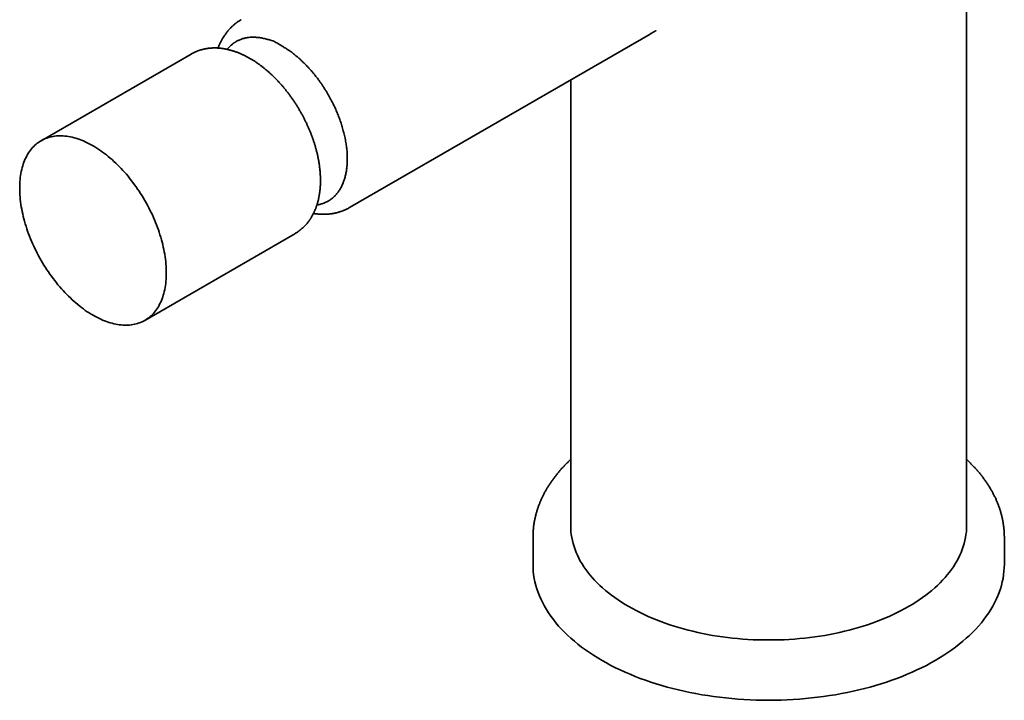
# Model space of a CAD drawing. Header units: millimetres. Extents: x 8 to 497, y 12 to 425.
# Tile 3 of 7: x 382 to 486, y 64 to 136. Entities that reach past the tile are written whole.
import ezdxf

# ---------------------------------------------------------------- set-up
doc = ezdxf.new("R2010")
doc.units = ezdxf.units.MM

msp = doc.modelspace()

# ---------------------------------------------------------------- linework, layer by layer
at = {"color": 7, "linetype": 'Continuous', "lineweight": 35}
for p, q in [((482.5, 82.75), (482.5, 181.3)), ((417.04, 116.48), (448.92, 134.88)), ((400.24, 132.76), (384.33, 123.57)), ((440.5, 130.02), (440.5, 82.75)), ((395.32, 104.52), (411.23, 113.7)), ((436.5, 81.52), (436.5, 78.67)), ((436.5, 81.52), (436.5, 81.52)), ((486.5, 78.67), (486.5, 81.52))]:
    msp.add_line(p, q, dxfattribs=at)
at = {"color": 7, "linetype": 'Continuous', "lineweight": 35, "flags": 128}
for points in [[(397.6, 109.55), (397.6, 109.32), (397.59, 109.09), (397.58, 108.86), (397.56, 108.64), (397.54, 108.42), (397.51, 108.21), (397.47, 107.99), (397.43, 107.79), (397.39, 107.58), (397.34, 107.38), (397.28, 107.19), (397.22, 107), (397.16, 106.81), (397.09, 106.63), (397.01, 106.46), (396.93, 106.29), (396.85, 106.13), (396.76, 105.97), (396.66, 105.81), (396.56, 105.67), (396.46, 105.52), (396.35, 105.39), (396.24, 105.26), (396.12, 105.13), (396, 105.01), (395.87, 104.9), (395.74, 104.8), (395.61, 104.7), (395.47, 104.61), (395.33, 104.52), (395.18, 104.44), (395.03, 104.37), (394.88, 104.3), (394.72, 104.24), (394.56, 104.19), (394.4, 104.14), (394.23, 104.1), (394.06, 104.07), (393.89, 104.04), (393.71, 104.02), (393.54, 104.01), (393.36, 104), (393.17, 104.01), (392.99, 104.01), (392.8, 104.03), (392.61, 104.05), (392.42, 104.08), (392.23, 104.12), (392.03, 104.16), (391.84, 104.21), (391.64, 104.26), (391.44, 104.33), (391.24, 104.4), (391.04, 104.47), (390.84, 104.55), (390.64, 104.64), (390.44, 104.74), (390.23, 104.84), (390.03, 104.95), (389.83, 105.06), (389.62, 105.18), (389.42, 105.31), (389.21, 105.44), (389.01, 105.58), (388.81, 105.73), (388.61, 105.88), (388.41, 106.03), (388.21, 106.19), (388.01, 106.36), (387.81, 106.53), (387.62, 106.71), (387.42, 106.89), (387.23, 107.08), (387.04, 107.27), (386.85, 107.47), (386.66, 107.67), (386.48, 107.87), (386.29, 108.08), (386.11, 108.29), (385.94, 108.51), (385.76, 108.73), (385.59, 108.96), (385.42, 109.19), (385.25, 109.42), (385.09, 109.65), (384.93, 109.89), (384.77, 110.13), (384.62, 110.37), (384.47, 110.62), (384.33, 110.87), (384.18, 111.12), (384.04, 111.37), (383.91, 111.63), (383.78, 111.88), (383.65, 112.14), (383.53, 112.4), (383.41, 112.66), (383.3, 112.92), (383.19, 113.18), (383.09, 113.44), (382.99, 113.71), (382.89, 113.97), (382.8, 114.23), (382.72, 114.49), (382.64, 114.76), (382.56, 115.02), (382.49, 115.28), (382.43, 115.54), (382.37, 115.8), (382.31, 116.06), (382.26, 116.31), (382.22, 116.57), (382.18, 116.82), (382.14, 117.07), (382.11, 117.32), (382.09, 117.57), (382.07, 117.82), (382.06, 118.06), (382.05, 118.3), (382.05, 118.54), (382.05, 118.77), (382.06, 119), (382.07, 119.23), (382.09, 119.45), (382.11, 119.67), (382.14, 119.89), (382.18, 120.1), (382.22, 120.3), (382.26, 120.51), (382.31, 120.71), (382.37, 120.9), (382.43, 121.09), (382.49, 121.28), (382.56, 121.46), (382.64, 121.63), (382.72, 121.8), (382.8, 121.96), (382.89, 122.12), (382.99, 122.28), (383.09, 122.42), (383.19, 122.57), (383.3, 122.7), (383.41, 122.83), (383.53, 122.96), (383.65, 123.08), (383.78, 123.19), (383.91, 123.29), (384.04, 123.39), (384.18, 123.48), (384.33, 123.57), (384.47, 123.65), (384.62, 123.72), (384.77, 123.79), (384.93, 123.85), (385.09, 123.9), (385.25, 123.95), (385.42, 123.99), (385.59, 124.02), (385.76, 124.05), (385.94, 124.07), (386.11, 124.08), (386.29, 124.09), (386.48, 124.09), (386.66, 124.08), (386.85, 124.06), (387.04, 124.04), (387.23, 124.01), (387.42, 123.98), (387.62, 123.93), (387.81, 123.88), (388.01, 123.83), (388.21, 123.76), (388.41, 123.69), (388.61, 123.62), (388.81, 123.54), (389.01, 123.45), (389.21, 123.35), (389.42, 123.25), (389.62, 123.14), (389.83, 123.03), (390.03, 122.91), (390.23, 122.78), (390.44, 122.65), (390.64, 122.51), (390.84, 122.36), (391.04, 122.21), (391.24, 122.06), (391.44, 121.9), (391.64, 121.73), (391.84, 121.56), (392.03, 121.38), (392.23, 121.2), (392.42, 121.01), (392.61, 120.82), (392.8, 120.63), (392.99, 120.42), (393.17, 120.22), (393.36, 120.01), (393.54, 119.8), (393.71, 119.58), (393.89, 119.36), (394.06, 119.13), (394.23, 118.9), (394.4, 118.67), (394.56, 118.44), (394.72, 118.2), (394.88, 117.96), (395.03, 117.72), (395.18, 117.47), (395.33, 117.22), (395.47, 116.97), (395.61, 116.72), (395.74, 116.46), (395.87, 116.21), (396, 115.95), (396.12, 115.69), (396.24, 115.43), (396.35, 115.17), (396.46, 114.91), (396.56, 114.65), (396.66, 114.38), (396.76, 114.12), (396.85, 113.86), (396.93, 113.6), (397.01, 113.33), (397.09, 113.07), (397.16, 112.81), (397.22, 112.55), (397.28, 112.29), (397.34, 112.03), (397.39, 111.78), (397.43, 111.52), (397.47, 111.27), (397.51, 111.02), (397.54, 110.77), (397.56, 110.52), (397.58, 110.27), (397.59, 110.03), (397.6, 109.79), (397.6, 109.55)], [(440.5, 82.75), (440.5, 82.43), (440.53, 82.11), (440.56, 81.8), (440.61, 81.48), (440.68, 81.17), (440.76, 80.85), (440.85, 80.54), (440.96, 80.23), (441.08, 79.92), (441.21, 79.61), (441.36, 79.31), (441.52, 79), (441.7, 78.7), (441.89, 78.4), (442.1, 78.11), (442.31, 77.82), (442.54, 77.53), (442.79, 77.24), (443.04, 76.96), (443.31, 76.69), (443.59, 76.41), (443.88, 76.15), (444.19, 75.88), (444.51, 75.62), (444.84, 75.37), (445.18, 75.12), (445.53, 74.88), (445.89, 74.64), (446.26, 74.4), (446.65, 74.18), (447.04, 73.95), (447.45, 73.74), (447.86, 73.53), (448.28, 73.33), (448.71, 73.13), (449.15, 72.94), (449.6, 72.76), (450.06, 72.58), (450.52, 72.41), (451, 72.25), (451.48, 72.09), (451.96, 71.95), (452.46, 71.81), (452.96, 71.67), (453.46, 71.55), (453.97, 71.43), (454.49, 71.32), (455.01, 71.22), (455.53, 71.12), (456.06, 71.04), (456.59, 70.96), (457.13, 70.89), (457.67, 70.83), (458.21, 70.77), (458.76, 70.73), (459.3, 70.69), (459.85, 70.66), (460.4, 70.64), (460.95, 70.63), (461.5, 70.63), (462.05, 70.63), (462.6, 70.64), (463.14, 70.66), (463.69, 70.69), (464.24, 70.73), (464.78, 70.77), (465.32, 70.83), (465.86, 70.89), (466.4, 70.96), (466.93, 71.04), (467.46, 71.12), (467.99, 71.22), (468.51, 71.32), (469.02, 71.43), (469.53, 71.55), (470.04, 71.67), (470.54, 71.81), (471.03, 71.95), (471.52, 72.09), (472, 72.25), (472.47, 72.41), (472.93, 72.58), (473.39, 72.76), (473.84, 72.94), (474.28, 73.13), (474.71, 73.33), (475.14, 73.53), (475.55, 73.74), (475.95, 73.95), (476.35, 74.18)], [(476.35, 74.18), (476.73, 74.4), (477.1, 74.64), (477.47, 74.88), (477.82, 75.12), (478.16, 75.37), (478.49, 75.62), (478.8, 75.88), (479.11, 76.15), (479.4, 76.41), (479.68, 76.69), (479.95, 76.96), (480.21, 77.24), (480.45, 77.53), (480.68, 77.82), (480.9, 78.11), (481.1, 78.4), (481.29, 78.7), (481.47, 79), (481.63, 79.31), (481.78, 79.61), (481.92, 79.92), (482.04, 80.23), (482.15, 80.54), (482.24, 80.85), (482.32, 81.17), (482.38, 81.48), (482.43, 81.8), (482.47, 82.11), (482.49, 82.43), (482.5, 82.75)], [(436.5, 78.67), (436.51, 78.29), (436.53, 77.91), (436.57, 77.53), (436.63, 77.16), (436.71, 76.78), (436.8, 76.41), (436.92, 76.04), (437.04, 75.66), (437.19, 75.3), (437.35, 74.93), (437.53, 74.57), (437.72, 74.21), (437.93, 73.85), (438.16, 73.49), (438.4, 73.14), (438.66, 72.8), (438.93, 72.45), (439.22, 72.11), (439.53, 71.78), (439.85, 71.45), (440.18, 71.12), (440.53, 70.81), (440.89, 70.49), (441.27, 70.18), (441.66, 69.88), (442.07, 69.58), (442.49, 69.29), (442.92, 69.01), (443.36, 68.73), (443.82, 68.46), (444.29, 68.2), (444.77, 67.94), (445.26, 67.69), (445.76, 67.45), (446.28, 67.22), (446.8, 66.99), (447.34, 66.77), (447.88, 66.56), (448.43, 66.36), (449, 66.17), (449.57, 65.98), (450.15, 65.81), (450.73, 65.64), (451.33, 65.48), (451.93, 65.33), (452.54, 65.19), (453.15, 65.06), (453.77, 64.94), (454.4, 64.83), (455.03, 64.73), (455.66, 64.63), (456.3, 64.55), (456.94, 64.48), (457.59, 64.41), (458.23, 64.36), (458.88, 64.31), (459.54, 64.28), (460.19, 64.25), (460.84, 64.24), (461.5, 64.23), (462.15, 64.24), (462.81, 64.25), (463.46, 64.28), (464.11, 64.31), (464.76, 64.36), (465.41, 64.41), (466.05, 64.48), (466.69, 64.55), (467.33, 64.63), (467.97, 64.73), (468.6, 64.83), (469.22, 64.94), (469.84, 65.06), (470.46, 65.19), (471.06, 65.33), (471.67, 65.48), (472.26, 65.64), (472.85, 65.81), (473.43, 65.98), (474, 66.17), (474.56, 66.36), (475.11, 66.56), (475.66, 66.77), (476.19, 66.99), (476.72, 67.22), (477.23, 67.45), (477.73, 67.69), (478.23, 67.94), (478.71, 68.2), (479.17, 68.46)], [(479.17, 68.46), (479.63, 68.73), (480.08, 69.01), (480.51, 69.29), (480.93, 69.58), (481.33, 69.88), (481.72, 70.18), (482.1, 70.49), (482.46, 70.81), (482.81, 71.12), (483.15, 71.45), (483.47, 71.78), (483.77, 72.11), (484.06, 72.45), (484.34, 72.8), (484.59, 73.14), (484.84, 73.49), (485.06, 73.85), (485.27, 74.21), (485.47, 74.57), (485.65, 74.93), (485.81, 75.3), (485.95, 75.66), (486.08, 76.04), (486.19, 76.41), (486.28, 76.78), (486.36, 77.16), (486.42, 77.53), (486.46, 77.91), (486.49, 78.29), (486.5, 78.67)]]:
    msp.add_lwpolyline(points, dxfattribs=at)
at = {"color": 7, "linetype": 'Continuous', "lineweight": 35}
for points, knots in [([(405.54, 136.4), (405.51, 136.38), (405.45, 136.34), (405.36, 136.29), (405.26, 136.22), (405.17, 136.16), (405.07, 136.09), (404.98, 136.02), (404.89, 135.95), (404.8, 135.87), (404.71, 135.8), (404.62, 135.72), (404.53, 135.64), (404.45, 135.56), (404.37, 135.47), (404.29, 135.38), (404.21, 135.29), (404.13, 135.2), (404.05, 135.11), (403.97, 135.01), (403.9, 134.91), (403.83, 134.81), (403.76, 134.71), (403.69, 134.61), (403.63, 134.5), (403.56, 134.39), (403.5, 134.28), (403.44, 134.17), (403.38, 134.05), (403.32, 133.94), (403.26, 133.82), (403.21, 133.7), (403.16, 133.57), (403.12, 133.47), (403.1, 133.41), (403.09, 133.39)], [0, 0, 0, 0, 0.025197, 0.05479, 0.084409, 0.114063, 0.143759, 0.173504, 0.203306, 0.233172, 0.263111, 0.293128, 0.323231, 0.353427, 0.383723, 0.414125, 0.44464, 0.475275, 0.506035, 0.536925, 0.567951, 0.599117, 0.630429, 0.66189, 0.693503, 0.725272, 0.757198, 0.789284, 0.82153, 0.853938, 0.886506, 0.919233, 0.952119, 0.985161, 1, 1, 1, 1]), ([(448.92, 134.88), (448.93, 134.89), (448.95, 134.9), (448.98, 134.92), (449.01, 134.93), (449.04, 134.95), (449.07, 134.97), (449.1, 134.98), (449.13, 135), (449.17, 135.02), (449.2, 135.04), (449.23, 135.06), (449.26, 135.07), (449.28, 135.09), (449.3, 135.1), (449.33, 135.11), (449.37, 135.14), (449.41, 135.16), (449.44, 135.18), (449.47, 135.19), (449.5, 135.21), (449.52, 135.22), (449.53, 135.22), (449.54, 135.23), (449.54, 135.23), (449.55, 135.23), (449.55, 135.23), (449.55, 135.23)], [0, 0, 0, 0, 0.030153, 0.055309, 0.077355, 0.101828, 0.128329, 0.157285, 0.188706, 0.222093, 0.258513, 0.289987, 0.316537, 0.338338, 0.360828, 0.386837, 0.455065, 0.517353, 0.576938, 0.645614, 0.709294, 0.770317, 0.821579, 0.873163, 0.926869, 0.983526, 1, 1, 1, 1]), ([(449.55, 135.23), (449.55, 135.23), (449.55, 135.23), (449.55, 135.23), (449.54, 135.23)], [0, 0, 0, 0, 0.709837, 1, 1, 1, 1]), ([(404.06, 133.25), (404.09, 133.29), (404.26, 133.5), (404.47, 133.7), (404.67, 133.86), (404.72, 133.9), (404.78, 133.94), (404.84, 133.98), (404.9, 134.01), (404.96, 134.05), (405, 134.08), (405.03, 134.09), (405.07, 134.12), (405.14, 134.16), (405.26, 134.21), (405.41, 134.28), (405.57, 134.34), (405.71, 134.39), (405.83, 134.42), (405.95, 134.45), (406.08, 134.48), (406.26, 134.51), (406.49, 134.53), (406.75, 134.54), (406.97, 134.54), (407.17, 134.53), (407.33, 134.51), (407.5, 134.49), (407.75, 134.45), (408.11, 134.38), (408.55, 134.25), (409, 134.15), (409.44, 133.85), (409.74, 133.68), (409.89, 133.59)], [0, 0, 0, 0, 0.02624, 0.135389, 0.147647, 0.159905, 0.172163, 0.184421, 0.19668, 0.208938, 0.221197, 0.221999, 0.228053, 0.244637, 0.266593, 0.295696, 0.331944, 0.354329, 0.376028, 0.39704, 0.417367, 0.4434, 0.490471, 0.532036, 0.568094, 0.598646, 0.62369, 0.643226, 0.675775, 0.740686, 0.804876, 0.870508, 0.935174, 1, 1, 1, 1]), ([(412.89, 115.29), (412.9, 115.31), (412.93, 115.36), (412.99, 115.45), (413.05, 115.55), (413.11, 115.66), (413.16, 115.76), (413.22, 115.87), (413.27, 115.98), (413.32, 116.09), (413.37, 116.21), (413.42, 116.32), (413.47, 116.44), (413.51, 116.56), (413.55, 116.68), (413.59, 116.8), (413.63, 116.93), (413.66, 117.05), (413.7, 117.18), (413.73, 117.31), (413.76, 117.44), (413.78, 117.57), (413.81, 117.7), (413.83, 117.84), (413.85, 117.97), (413.87, 118.11), (413.89, 118.25), (413.91, 118.39), (413.92, 118.53), (413.93, 118.67), (413.94, 118.81), (413.95, 118.95), (413.95, 119.1), (413.95, 119.24), (413.95, 119.39), (413.95, 119.54), (413.95, 119.68), (413.94, 119.83), (413.93, 119.98), (413.92, 120.13), (413.91, 120.28), (413.9, 120.43), (413.88, 120.58), (413.87, 120.74), (413.85, 120.89), (413.83, 121.04), (413.8, 121.2), (413.78, 121.35), (413.75, 121.5), (413.72, 121.66), (413.69, 121.81), (413.66, 121.97), (413.62, 122.12), (413.59, 122.28), (413.55, 122.43), (413.51, 122.59), (413.46, 122.75), (413.42, 122.9), (413.38, 123.06), (413.33, 123.21), (413.28, 123.37), (413.23, 123.52), (413.18, 123.68), (413.12, 123.83), (413.07, 123.99), (413.01, 124.14), (412.95, 124.3), (412.89, 124.45), (412.83, 124.61), (412.76, 124.76), (412.7, 124.92), (412.63, 125.07), (412.56, 125.22), (412.49, 125.37), (412.42, 125.52), (412.34, 125.68), (412.27, 125.83), (412.19, 125.98), (412.11, 126.12), (412.04, 126.27), (411.95, 126.42), (411.87, 126.57), (411.79, 126.71), (411.7, 126.86), (411.62, 127.01), (411.53, 127.15), (411.44, 127.29), (411.35, 127.43), (411.26, 127.58), (411.17, 127.72), (411.07, 127.85), (410.98, 127.99), (410.88, 128.13), (410.78, 128.27), (410.69, 128.4), (410.59, 128.53), (410.48, 128.67), (410.38, 128.8), (410.28, 128.93), (410.18, 129.06), (410.07, 129.18), (409.96, 129.31), (409.86, 129.44), (409.75, 129.56), (409.64, 129.68), (409.53, 129.8), (409.42, 129.92), (409.31, 130.04), (409.19, 130.15), (409.08, 130.27), (408.96, 130.38), (408.85, 130.49), (408.73, 130.6), (408.62, 130.71), (408.5, 130.82), (408.38, 130.92), (408.26, 131.02), (408.14, 131.12), (408.02, 131.22), (407.9, 131.32), (407.78, 131.41), (407.66, 131.51), (407.53, 131.6), (407.41, 131.69), (407.28, 131.78), (407.16, 131.86), (407.04, 131.95), (406.91, 132.03), (406.78, 132.11), (406.66, 132.18), (406.53, 132.26), (406.4, 132.33), (406.28, 132.4), (406.15, 132.47), (406.02, 132.54), (405.89, 132.6), (405.76, 132.66), (405.64, 132.72), (405.51, 132.78), (405.38, 132.84), (405.25, 132.89), (405.12, 132.94), (404.99, 132.98), (404.86, 133.03), (404.74, 133.07), (404.61, 133.11), (404.48, 133.15), (404.35, 133.18), (404.22, 133.22), (404.1, 133.25), (403.97, 133.27), (403.84, 133.3), (403.72, 133.32), (403.59, 133.34), (403.47, 133.36), (403.34, 133.37), (403.22, 133.38), (403.1, 133.39), (402.97, 133.4), (402.85, 133.4), (402.73, 133.4), (402.61, 133.4), (402.49, 133.4), (402.37, 133.39), (402.26, 133.38), (402.14, 133.37), (402.02, 133.36), (401.91, 133.34), (401.8, 133.32), (401.68, 133.3), (401.57, 133.28), (401.46, 133.25), (401.35, 133.22), (401.24, 133.19), (401.14, 133.16), (401.03, 133.12), (400.93, 133.08), (400.82, 133.04), (400.72, 133), (400.62, 132.96), (400.52, 132.91), (400.42, 132.86), (400.33, 132.81), (400.27, 132.77), (400.24, 132.76)], [0, 0, 0, 0, 0.003156, 0.008415, 0.013688, 0.018981, 0.024294, 0.029628, 0.034981, 0.040355, 0.045748, 0.051161, 0.056592, 0.062041, 0.067508, 0.072991, 0.078491, 0.084005, 0.089534, 0.095076, 0.100631, 0.106196, 0.111773, 0.117358, 0.122952, 0.128554, 0.134163, 0.139777, 0.145397, 0.15102, 0.156647, 0.162277, 0.167909, 0.173543, 0.179178, 0.184813, 0.190448, 0.196082, 0.201715, 0.207347, 0.212978, 0.218606, 0.224233, 0.229857, 0.235479, 0.241099, 0.246716, 0.25233, 0.257941, 0.26355, 0.269155, 0.274758, 0.280358, 0.285955, 0.291549, 0.29714, 0.302729, 0.308315, 0.313898, 0.319479, 0.325057, 0.330633, 0.336206, 0.341777, 0.347347, 0.352914, 0.358479, 0.364042, 0.369604, 0.375163, 0.380722, 0.386279, 0.391834, 0.397389, 0.402942, 0.408495, 0.414047, 0.419598, 0.425148, 0.430698, 0.436247, 0.441796, 0.447346, 0.452895, 0.458444, 0.463993, 0.469543, 0.475093, 0.480643, 0.486195, 0.491747, 0.4973, 0.502854, 0.508409, 0.513965, 0.519522, 0.525082, 0.530642, 0.536205, 0.541769, 0.547335, 0.552903, 0.558473, 0.564046, 0.569621, 0.575198, 0.580778, 0.58636, 0.591945, 0.597533, 0.603124, 0.608717, 0.614314, 0.619913, 0.625516, 0.631122, 0.636731, 0.642343, 0.647958, 0.653577, 0.659198, 0.664822, 0.67045, 0.67608, 0.681713, 0.687348, 0.692986, 0.698626, 0.704267, 0.709911, 0.715555, 0.721201, 0.726847, 0.732493, 0.738138, 0.743782, 0.749424, 0.755064, 0.760701, 0.766334, 0.771962, 0.777584, 0.7832, 0.788809, 0.79441, 0.800001, 0.805582, 0.811151, 0.816709, 0.822253, 0.827783, 0.833298, 0.838796, 0.844278, 0.849743, 0.855189, 0.860615, 0.866023, 0.87141, 0.876777, 0.882124, 0.887449, 0.892754, 0.898039, 0.903302, 0.908546, 0.913769, 0.918973, 0.924159, 0.929326, 0.934475, 0.939608, 0.944726, 0.949828, 0.954917, 0.959993, 0.965058, 0.970112, 0.975157, 0.980194, 0.985225, 0.99025, 0.995271, 1, 1, 1, 1]), ([(409.89, 133.6), (409.98, 133.54), (410.14, 133.44), (410.36, 133.31), (410.55, 133.18), (410.74, 133.05), (410.93, 132.92), (411.11, 132.78), (411.27, 132.65), (411.44, 132.51), (411.59, 132.38), (411.77, 132.22), (411.97, 132.03), (412.19, 131.82), (412.41, 131.6), (412.62, 131.38), (412.82, 131.16), (413.01, 130.95), (413.2, 130.72), (413.38, 130.5), (413.54, 130.29), (413.72, 130.06), (413.9, 129.82), (414.09, 129.55), (414.26, 129.28), (414.43, 129.02), (414.59, 128.77), (414.74, 128.51), (414.89, 128.25), (415.03, 127.99), (415.17, 127.73), (415.29, 127.49), (415.41, 127.25), (415.52, 127.01), (415.62, 126.78), (415.72, 126.54), (415.82, 126.3), (415.92, 126.05), (416.01, 125.8), (416.1, 125.55), (416.19, 125.29), (416.27, 125.02), (416.34, 124.76), (416.41, 124.51), (416.48, 124.25), (416.54, 123.97), (416.6, 123.67), (416.65, 123.39), (416.69, 123.12), (416.73, 122.86), (416.76, 122.6), (416.78, 122.35), (416.79, 122.1), (416.8, 121.86), (416.8, 121.65), (416.8, 121.46), (416.79, 121.26), (416.78, 121.06), (416.77, 120.85), (416.74, 120.65), (416.72, 120.44), (416.68, 120.24), (416.64, 120.03), (416.59, 119.81), (416.53, 119.6), (416.47, 119.41), (416.41, 119.23), (416.34, 119.05), (416.26, 118.86), (416.17, 118.67), (416.07, 118.49), (415.97, 118.33), (415.87, 118.17), (415.76, 118.03), (415.65, 117.89), (415.53, 117.76), (415.41, 117.64), (415.29, 117.53), (415.16, 117.42), (415.02, 117.32), (414.86, 117.21), (414.7, 117.12), (414.54, 117.04), (414.38, 116.97), (414.22, 116.91), (414.05, 116.86), (413.88, 116.81), (413.72, 116.78), (413.62, 116.76), (413.57, 116.75)], [0, 0, 0, 0, 0.015601, 0.026358, 0.037118, 0.047877, 0.058629, 0.068467, 0.078305, 0.087437, 0.09657, 0.105702, 0.118723, 0.13175, 0.144778, 0.157799, 0.169679, 0.181566, 0.193452, 0.205333, 0.21597, 0.226608, 0.239761, 0.252917, 0.266069, 0.277927, 0.289789, 0.301647, 0.31357, 0.325495, 0.337418, 0.347909, 0.3584, 0.368727, 0.379057, 0.389387, 0.399714, 0.410723, 0.421737, 0.432751, 0.443761, 0.455666, 0.467571, 0.478155, 0.488739, 0.501823, 0.514911, 0.527996, 0.539791, 0.551588, 0.563383, 0.57524, 0.5871, 0.598957, 0.608305, 0.617654, 0.627001, 0.63767, 0.648345, 0.659022, 0.669697, 0.680366, 0.692549, 0.704739, 0.716928, 0.729112, 0.739664, 0.750217, 0.763261, 0.776309, 0.789354, 0.801109, 0.812866, 0.824622, 0.836435, 0.848251, 0.860065, 0.87062, 0.881175, 0.894223, 0.907276, 0.920324, 0.932086, 0.94385, 0.955612, 0.967434, 0.97926, 0.991082, 1, 1, 1, 1]), ([(413.21, 115.86), (413.24, 115.85), (413.31, 115.84), (413.43, 115.82), (413.56, 115.81), (413.69, 115.79), (413.81, 115.78), (413.94, 115.78), (414.06, 115.77), (414.19, 115.77), (414.31, 115.77), (414.44, 115.77), (414.56, 115.77), (414.68, 115.78), (414.8, 115.79), (414.92, 115.8), (415.04, 115.81), (415.16, 115.83), (415.28, 115.85), (415.4, 115.87), (415.51, 115.89), (415.63, 115.92), (415.74, 115.95), (415.85, 115.98), (415.97, 116.01), (416.08, 116.05), (416.19, 116.08), (416.3, 116.12), (416.4, 116.17), (416.51, 116.21), (416.62, 116.26), (416.72, 116.31), (416.82, 116.36), (416.93, 116.41), (417, 116.45), (417.04, 116.48), (417.04, 116.48)], [0, 0, 0, 0, 0.022624, 0.054503, 0.086277, 0.117943, 0.1495, 0.180946, 0.212279, 0.2435, 0.274608, 0.305603, 0.336487, 0.367262, 0.397929, 0.428492, 0.458953, 0.489316, 0.519586, 0.549765, 0.57986, 0.609876, 0.639817, 0.66969, 0.699501, 0.729255, 0.758959, 0.78862, 0.818245, 0.84784, 0.877413, 0.906971, 0.93652, 0.966069, 0.995625, 1, 1, 1, 1]), ([(411.23, 113.7), (411.26, 113.72), (411.32, 113.76), (411.41, 113.81), (411.51, 113.87), (411.6, 113.93), (411.69, 114), (411.77, 114.07), (411.86, 114.14), (411.94, 114.21), (412.03, 114.28), (412.11, 114.35), (412.19, 114.43), (412.27, 114.51), (412.35, 114.59), (412.42, 114.68), (412.5, 114.76), (412.57, 114.85), (412.64, 114.94), (412.71, 115.03), (412.78, 115.13), (412.84, 115.21), (412.87, 115.27), (412.89, 115.29)], [0, 0, 0, 0, 0.0434826, 0.0913754, 0.1392738, 0.1871903, 0.2351375, 0.2831279, 0.3311737, 0.3792871, 0.4274798, 0.4757633, 0.5241489, 0.5726472, 0.6212687, 0.670023, 0.7189196, 0.767967, 0.8171732, 0.8665456, 0.9160907, 0.9658141, 1, 1, 1, 1]), ([(440.5, 89.76), (440.48, 89.75), (440.42, 89.69), (440.31, 89.59), (440.18, 89.46), (440.05, 89.33), (439.92, 89.2), (439.79, 89.06), (439.66, 88.93), (439.54, 88.8), (439.42, 88.66), (439.3, 88.52), (439.19, 88.39), (439.07, 88.25), (438.96, 88.11), (438.85, 87.97), (438.75, 87.83), (438.64, 87.69), (438.54, 87.55), (438.44, 87.41), (438.34, 87.27), (438.25, 87.12), (438.15, 86.98), (438.06, 86.83), (437.98, 86.69), (437.89, 86.54), (437.81, 86.4), (437.73, 86.25), (437.65, 86.1), (437.58, 85.96), (437.5, 85.81), (437.43, 85.66), (437.37, 85.51), (437.3, 85.36), (437.24, 85.21), (437.18, 85.06), (437.12, 84.91), (437.06, 84.76), (437.01, 84.61), (436.96, 84.46), (436.91, 84.3), (436.87, 84.15), (436.83, 84), (436.79, 83.85), (436.75, 83.69), (436.72, 83.54), (436.68, 83.38), (436.65, 83.23), (436.63, 83.08), (436.6, 82.92), (436.58, 82.77), (436.56, 82.61), (436.54, 82.46), (436.53, 82.3), (436.52, 82.15), (436.51, 81.99), (436.5, 81.84), (436.5, 81.68), (436.5, 81.58), (436.5, 81.52), (436.5, 81.52)], [0, 0, 0, 0, 0.006399, 0.024518, 0.042629, 0.060733, 0.078828, 0.096915, 0.114992, 0.13306, 0.151116, 0.169161, 0.187194, 0.205215, 0.223222, 0.241215, 0.259193, 0.277156, 0.295104, 0.313035, 0.33095, 0.348847, 0.366726, 0.384587, 0.40243, 0.420254, 0.438059, 0.455844, 0.47361, 0.491356, 0.509082, 0.526789, 0.544476, 0.562144, 0.579792, 0.597422, 0.615033, 0.632626, 0.650202, 0.66776, 0.685302, 0.702829, 0.72034, 0.737838, 0.755322, 0.772795, 0.790256, 0.807708, 0.825151, 0.842586, 0.860015, 0.877439, 0.89486, 0.912278, 0.929695, 0.947113, 0.964533, 0.981957, 0.999385, 1, 1, 1, 1]), ([(486.5, 81.52), (486.5, 81.57), (486.5, 81.68), (486.49, 81.83), (486.49, 81.99), (486.48, 82.14), (486.47, 82.3), (486.45, 82.45), (486.43, 82.61), (486.41, 82.76), (486.39, 82.92), (486.37, 83.07), (486.34, 83.23), (486.31, 83.38), (486.28, 83.54), (486.24, 83.69), (486.21, 83.85), (486.17, 84), (486.12, 84.16), (486.08, 84.31), (486.03, 84.47), (485.98, 84.62), (485.92, 84.77), (485.87, 84.93), (485.81, 85.08), (485.75, 85.23), (485.68, 85.39), (485.62, 85.54), (485.55, 85.69), (485.47, 85.84), (485.4, 85.99), (485.32, 86.14), (485.24, 86.29), (485.16, 86.44), (485.07, 86.59), (484.99, 86.74), (484.89, 86.89), (484.8, 87.04), (484.71, 87.19), (484.61, 87.33), (484.51, 87.48), (484.4, 87.62), (484.3, 87.77), (484.19, 87.91), (484.08, 88.06), (483.96, 88.2), (483.85, 88.34), (483.73, 88.48), (483.61, 88.62), (483.48, 88.76), (483.36, 88.9), (483.23, 89.04), (483.1, 89.18), (482.96, 89.31), (482.83, 89.45), (482.69, 89.59), (482.58, 89.69), (482.51, 89.75), (482.5, 89.76)], [0, 0, 0, 0, 0.016915, 0.03436, 0.051814, 0.069279, 0.086755, 0.104245, 0.12175, 0.139271, 0.15681, 0.174368, 0.191946, 0.209546, 0.227168, 0.244815, 0.262487, 0.280185, 0.297909, 0.315662, 0.333444, 0.351255, 0.369097, 0.386969, 0.404873, 0.422808, 0.440776, 0.458776, 0.476809, 0.494875, 0.512973, 0.531104, 0.549267, 0.567463, 0.585691, 0.60395, 0.622241, 0.640562, 0.658914, 0.677295, 0.695705, 0.714144, 0.732609, 0.751102, 0.76962, 0.788163, 0.80673, 0.82532, 0.843933, 0.862566, 0.88122, 0.899894, 0.918586, 0.937296, 0.956022, 0.974764, 0.993521, 1, 1, 1, 1])]:
    msp.add_open_spline(points, degree=3, knots=knots, dxfattribs=at)

doc.saveas('drawing.dxf')
